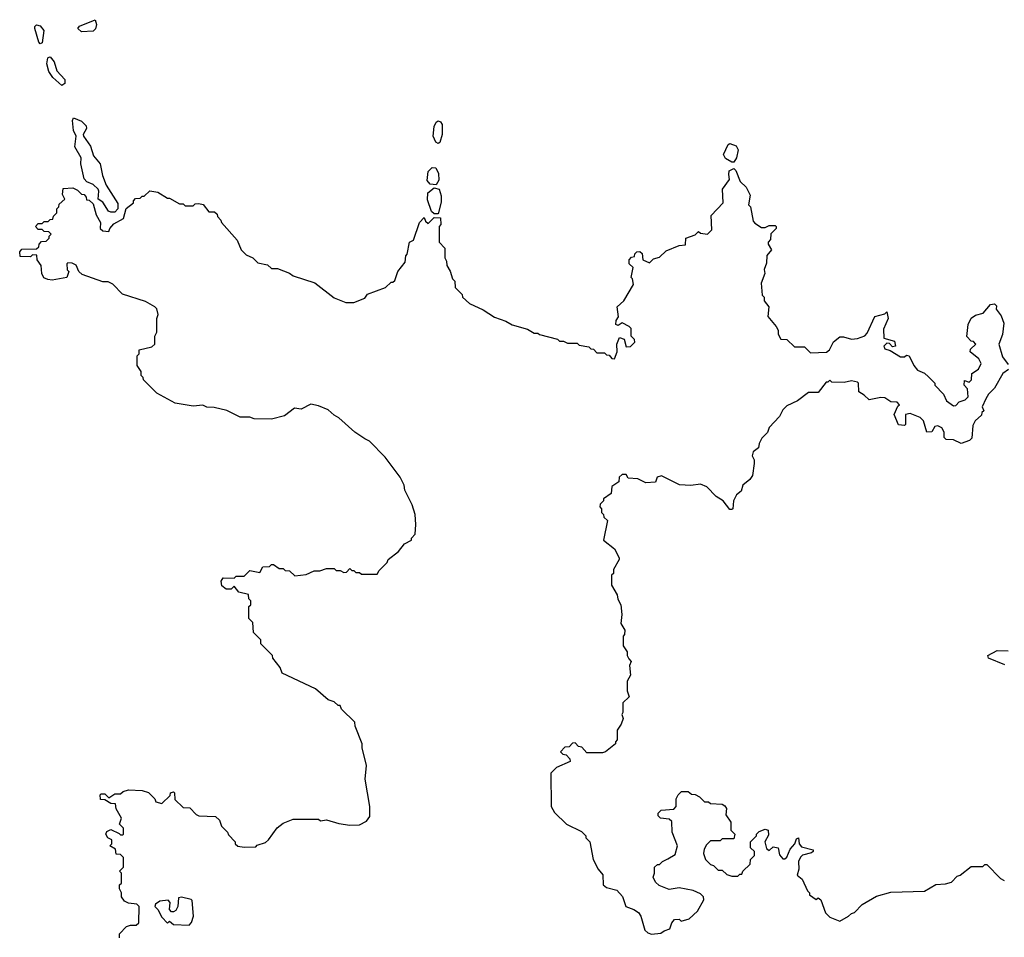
# Model space of a CAD drawing. Extents: x 2386897 to 2565480, y 579156 to 761880.
# Tile 184 of 191: x 2517020 to 2522045, y 725248 to 729930. Entities that reach past the tile are written whole.
import ezdxf

# ---------------------------------------------------------------- set-up
doc = ezdxf.new("R2010")
doc.units = 0

msp = doc.modelspace()

# ---------------------------------------------------------------- linework, layer by layer
at = {"layer": '0CON10XD'}
for points in [[(2517335, 729867.5), (2517317.5, 729885), (2517325, 729896.7), (2517405, 729930), (2517412.5, 729905), (2517406.1, 729883.9), (2517395, 729871.2), (2517335, 729867.5)], [(2517125, 729806.2), (2517118, 729815), (2517097.5, 729885), (2517096.7, 729895), (2517106.2, 729903.8), (2517125, 729898), (2517142.5, 729875), (2517135, 729811.2), (2517125, 729806.2)], [(2517235, 729594.2), (2517189.4, 729635), (2517168.6, 729665), (2517159.2, 729705), (2517164.2, 729735), (2517170.5, 729739.5), (2517175, 729741.2), (2517195.5, 729715.5), (2517209.6, 729669.6), (2517250, 729625), (2517251.2, 729605), (2517235, 729594.2)], [(2517485, 728947.1), (2517473.5, 728953.5), (2517445, 728999.2), (2517420, 729015), (2517424.2, 729055), (2517420, 729065), (2517395, 729088.8), (2517363, 729103), (2517348.3, 729118.3), (2517332.5, 729195), (2517333.3, 729225), (2517301.7, 729281.7), (2517308.8, 729335), (2517294, 729365), (2517288.8, 729415), (2517295, 729430), (2517335, 729412.5), (2517359.1, 729389.1), (2517360.8, 729375), (2517343.8, 729345), (2517346, 729335), (2517382, 729285), (2517396.7, 729235), (2517431.4, 729195), (2517443.3, 729135), (2517461.4, 729085), (2517521.7, 728991.7), (2517521.2, 728965), (2517505, 728948), (2517485, 728947.1)], [(2519155, 729298.8), (2519144.3, 729304.3), (2519130, 729335), (2519135.8, 729385), (2519145, 729406.7), (2519155, 729413.8), (2519168.3, 729408.3), (2519176, 729395), (2519175.9, 729344.1), (2519165, 729303.3), (2519155, 729298.8)], [(2520665, 729202.5), (2520655, 729202.5), (2520622, 729222), (2520611.7, 729241.7), (2520635, 729292.5), (2520645, 729297.5), (2520676.1, 729286.1), (2520686.4, 729266.4), (2520677.5, 729225), (2520665, 729202.5)], [(2517530, 725245), (2517530, 725265), (2517565, 725302.5), (2517585, 725310), (2517615, 725310), (2517628.3, 725321.7), (2517630, 725405), (2517617, 725417), (2517575, 725422.5), (2517555, 725432.5), (2517540, 725455), (2517540, 725475), (2517530, 725495), (2517530, 725515), (2517540, 725525), (2517540, 725575), (2517530, 725585), (2517550, 725605), (2517550, 725655), (2517535, 725670), (2517511.7, 725671.7), (2517508.3, 725698.3), (2517480, 725715), (2517490, 725725), (2517490, 725745), (2517470, 725755), (2517460, 725775), (2517465, 725787.5), (2517485, 725797.5), (2517528.3, 725778.3), (2517535, 725770), (2517545, 725770), (2517550, 725775), (2517550, 725805), (2517530, 725825), (2517540, 725855), (2517513, 725903), (2517508.3, 725928.3), (2517485, 725930), (2517455, 725950), (2517431.7, 725951.7), (2517430, 725975), (2517435, 725980), (2517455, 725980), (2517475, 725960), (2517505, 725980), (2517535, 725980), (2517548.3, 725991.7), (2517575, 726000), (2517645, 725996.7), (2517677, 725987), (2517710, 725955), (2517715, 725940), (2517745, 725930), (2517788.3, 725971.7), (2517790, 725985), (2517805, 725990), (2517810, 725985), (2517811.7, 725951.7), (2517855, 725910), (2517888.3, 725908.3), (2517920, 725875), (2517935, 725867.5), (2518020, 725865), (2518040, 725845), (2518050, 725815), (2518080, 725785), (2518085, 725770), (2518120, 725735), (2518120, 725725), (2518133, 725713), (2518165, 725707.5), (2518225, 725710), (2518231.7, 725718.3), (2518275, 725732.5), (2518290, 725745), (2518333.6, 725806.4), (2518365, 725830), (2518415, 725850), (2518545, 725850), (2518555, 725842.5), (2518585, 725847.5), (2518648.3, 725828.3), (2518705, 725820), (2518755, 725822.5), (2518789.3, 725840.7), (2518806.7, 725865), (2518806.7, 725915), (2518783.3, 726055), (2518790, 726125), (2518767.5, 726215), (2518767.5, 726235), (2518732.5, 726325), (2518730, 726345), (2518661.7, 726411.7), (2518655, 726430), (2518645, 726430), (2518625, 726450), (2518595, 726460), (2518530, 726515), (2518360, 726595), (2518350, 726625), (2518311.7, 726671.7), (2518310, 726685), (2518250, 726745), (2518250, 726765), (2518213, 726803), (2518210, 726855), (2518190, 726875), (2518190, 726935), (2518200, 726945), (2518200, 726965), (2518190, 726975), (2518187, 726997), (2518138.8, 727008.8), (2518115, 727040), (2518100, 727025), (2518074.1, 727024.1), (2518051.7, 727041.7), (2518047.5, 727065), (2518058.3, 727081.7), (2518115, 727080), (2518125, 727090), (2518165, 727090), (2518195, 727120), (2518245, 727110), (2518261.7, 727138.3), (2518295, 727140), (2518305, 727150), (2518315, 727150), (2518345, 727130), (2518365, 727130), (2518375, 727120), (2518397, 727117), (2518425, 727092.5), (2518481.7, 727098.3), (2518523, 727117), (2518551.7, 727118.3), (2518585, 727130), (2518625, 727130), (2518635, 727120), (2518655, 727120), (2518675, 727110), (2518688.3, 727111.7), (2518705, 727130), (2518715, 727120), (2518725, 727120), (2518735, 727110), (2518755, 727110), (2518765, 727100), (2518845, 727100), (2518855, 727120), (2518895, 727160), (2518900, 727175), (2518953, 727217), (2518983.6, 727256.4), (2519020, 727275), (2519020, 727285), (2519037.5, 727305), (2519042.5, 727355), (2519037.5, 727405), (2519022.5, 727455), (2518985, 727530), (2518982.5, 727555), (2518962.5, 727595), (2518885, 727697.5), (2518805, 727780), (2518781.7, 727791.7), (2518730, 727825), (2518649.3, 727899.3), (2518625, 727912.5), (2518595, 727940), (2518545, 727960), (2518505, 727967.5), (2518457, 727943), (2518423, 727947), (2518371.7, 727908.3), (2518305, 727892.5), (2518217, 727893), (2518195, 727902.5), (2518145, 727902.5), (2518076.4, 727936.4), (2518011.7, 727951.7), (2517975, 727952.5), (2517955, 727962.5), (2517905, 727957.5), (2517813, 727973), (2517720, 728025), (2517651.7, 728091.7), (2517650, 728105), (2517640, 728115), (2517640, 728135), (2517620, 728165), (2517620, 728215), (2517630, 728225), (2517630, 728245), (2517695, 728260), (2517710, 728275), (2517710, 728315), (2517720, 728335), (2517720, 728405), (2517727.5, 728425), (2517720, 728455), (2517710, 728465), (2517661.7, 728491.7), (2517545, 728530), (2517495, 728580), (2517471.7, 728591.7), (2517445, 728592.5), (2517339.3, 728629.3), (2517322.5, 728645), (2517308.3, 728678.3), (2517287, 728687), (2517265, 728690), (2517260, 728685), (2517263, 728653), (2517270, 728645), (2517260, 728615), (2517185, 728601.2), (2517163.6, 728603.6), (2517143.6, 728613.6), (2517132.5, 728635), (2517130, 728675), (2517110, 728705), (2517108.3, 728728.3), (2517085, 728730), (2517075, 728720), (2517021.7, 728721.7), (2517020, 728745), (2517031.7, 728758.3), (2517105, 728760), (2517118.3, 728771.7), (2517120, 728785), (2517131.7, 728798.3), (2517155, 728800), (2517170, 728815), (2517170, 728825), (2517180, 728835), (2517168.3, 728848.3), (2517145, 728850), (2517135, 728860), (2517115, 728860), (2517100, 728875), (2517115, 728890), (2517135, 728890), (2517145, 728900), (2517165, 728900), (2517175, 728910), (2517188.3, 728911.7), (2517191.7, 728928.3), (2517210, 728945), (2517210, 728965), (2517220, 728975), (2517221.7, 728988.3), (2517250, 729015), (2517238.3, 729038.3), (2517241.7, 729068.3), (2517291.7, 729071.7), (2517315, 729060), (2517335, 729040), (2517348.3, 729038.3), (2517360, 729025), (2517361.7, 729011.7), (2517375, 729010), (2517395, 728990), (2517410, 728935), (2517432.5, 728895), (2517430, 728865), (2517445, 728852.5), (2517475, 728850), (2517480, 728865), (2517501.1, 728888.9), (2517550, 728915), (2517563, 728967), (2517600, 728995), (2517600, 729005), (2517611.7, 729018.3), (2517635, 729020), (2517645, 729030), (2517655, 729030), (2517685, 729057.5), (2517725, 729050), (2517775, 729020), (2517785, 729020), (2517835, 728990), (2517855, 728990), (2517865, 728980), (2517905, 728980), (2517915, 728990), (2517935, 728992.5), (2517957, 728987), (2517985, 728950), (2518015, 728950), (2518028.3, 728938.3), (2518030, 728925), (2518047, 728907), (2518050, 728895), (2518130, 728805), (2518150, 728755), (2518175, 728730), (2518210, 728715), (2518235, 728690), (2518285, 728680), (2518305, 728660), (2518335, 728660), (2518397, 728637), (2518415, 728622.5), (2518527, 728587), (2518625, 728510), (2518685, 728487.5), (2518725, 728487.5), (2518781.7, 728508.3), (2518795, 728530), (2518887, 728563), (2518915, 728590), (2518925, 728590), (2518935, 728600), (2518950, 728645), (2518987, 728693), (2518990, 728725), (2518997, 728733), (2519010, 728795), (2519030, 728805), (2519060, 728895), (2519085, 728920), (2519091.7, 728901.7), (2519105, 728890), (2519135, 728920), (2519168.3, 728918.3), (2519170, 728885), (2519160, 728875), (2519160, 728795), (2519190, 728765), (2519190, 728715), (2519198.3, 728698.3), (2519200, 728675), (2519217, 728647), (2519228.3, 728608.3), (2519240, 728595), (2519243, 728563), (2519278.3, 728528.3), (2519280, 728515), (2519315, 728482.5), (2519385, 728450), (2519443, 728413), (2519501.7, 728391.7), (2519533, 728373), (2519611.7, 728351.7), (2519645, 728330), (2519665, 728330), (2519673, 728323), (2519765, 728300), (2519775, 728290), (2519795, 728290), (2519815, 728280), (2519865, 728280), (2519875, 728270), (2519925, 728260), (2519935, 728250), (2519948.3, 728248.3), (2519965, 728230), (2520005, 728230), (2520015, 728220), (2520028.3, 728218.3), (2520041.7, 728201.7), (2520055, 728200), (2520070, 728235), (2520067.5, 728275), (2520081.7, 728308.3), (2520105, 728300), (2520115, 728260), (2520137, 728263), (2520160, 728285), (2520158.3, 728298.3), (2520140, 728315), (2520140, 728355), (2520130, 728365), (2520095, 728382.5), (2520075, 728370), (2520062.5, 728375), (2520063.3, 728395), (2520076.2, 728413.8), (2520070, 728465), (2520102.5, 728495), (2520151.7, 728578.3), (2520147, 728607), (2520140, 728615), (2520150, 728665), (2520130, 728685), (2520130, 728705), (2520141.7, 728718.3), (2520158.3, 728721.7), (2520160, 728735), (2520170, 728745), (2520185, 728747.5), (2520197, 728737), (2520200, 728705), (2520235, 728690), (2520255, 728710), (2520285, 728717.5), (2520319.3, 728750.7), (2520385, 728777.5), (2520418.3, 728781.7), (2520420, 728815), (2520467, 728833), (2520485, 728850), (2520495, 728840), (2520530, 728835), (2520551.7, 728858.3), (2520548.3, 728931.7), (2520610, 728995), (2520606.7, 729065), (2520642.5, 729115), (2520639.3, 729139.3), (2520641.2, 729158.8), (2520665, 729170), (2520675, 729160), (2520697.5, 729105), (2520727.5, 729075), (2520747.5, 729035), (2520740, 728985), (2520750, 728975), (2520762.5, 728902.5), (2520771.7, 728891.7), (2520805, 728870), (2520825, 728870), (2520845, 728880), (2520875, 728880), (2520880, 728875), (2520880, 728865), (2520853, 728837), (2520851.7, 728808.3), (2520840, 728795), (2520840, 728785), (2520857.5, 728755), (2520833, 728727), (2520831.7, 728688.3), (2520820, 728655), (2520822.5, 728635), (2520803.3, 728585), (2520810, 728525), (2520820, 728515), (2520820, 728495), (2520842.5, 728465), (2520837.5, 728415), (2520880, 728365), (2520890, 728345), (2520890, 728325), (2520905, 728300), (2520935, 728297.5), (2520975, 728260), (2521025, 728260), (2521055, 728230), (2521137, 728233), (2521152.5, 728245), (2521173.6, 728286.4), (2521205, 728312.5), (2521225, 728312.5), (2521265, 728300), (2521295, 728302.5), (2521333, 728317), (2521345, 728330), (2521383.6, 728416.4), (2521435, 728430), (2521445, 728440), (2521452.5, 728405), (2521428.3, 728351.7), (2521430, 728305), (2521485, 728290), (2521490, 728265), (2521475, 728260), (2521458.3, 728278.3), (2521445, 728280), (2521430, 728265), (2521435, 728250), (2521461.7, 728241.7), (2521515, 728210), (2521535, 728210), (2521545, 728217.5), (2521560, 728215), (2521582.5, 728165), (2521602.3, 728142.3), (2521637, 728127), (2521658.3, 728108.3), (2521690, 728075), (2521690, 728065), (2521735, 728020), (2521750, 727985), (2521785, 727960), (2521798.3, 727961.7), (2521815, 727980), (2521845, 727990), (2521860, 728005), (2521857, 728047)], [(2519145, 729086.7), (2519115, 729090), (2519100.3, 729110.3), (2519104.4, 729155.6), (2519125, 729176), (2519143.8, 729173.8), (2519156.7, 729145), (2519158.3, 729111.7), (2519145, 729086.7)], [(2519155, 728940), (2519135, 728940), (2519121.7, 728951.7), (2519101.7, 729011.7), (2519102.9, 729047.1), (2519135, 729072.5), (2519160, 729065), (2519171.7, 729031.7), (2519171.7, 728998.3), (2519155, 728940)], [(2521857, 728047), (2521840, 728065), (2521841.7, 728088.3), (2521865, 728080), (2521878.3, 728091.7), (2521880, 728125), (2521913, 728147), (2521927.5, 728175), (2521915, 728200), (2521870, 728235), (2521871.7, 728248.3), (2521900, 728275), (2521888.3, 728288.3), (2521875, 728290), (2521853, 728313), (2521860, 728375), (2521875, 728407.5), (2521898.3, 728421.7), (2521937, 728433), (2521973.6, 728476.4), (2521995, 728480), (2522005, 728470), (2522003, 728453), (2522028.3, 728418.3), (2522041.7, 728381.7), (2522036.4, 728323.6), (2522017.5, 728275), (2522035, 728210), (2522065, 728170)], [(2522066.7, 728145), (2522037.5, 728125), (2521995, 728050), (2521965, 728020), (2521950, 727995), (2521932.5, 727955), (2521940, 727935), (2521930, 727925), (2521928.3, 727911.7), (2521897, 727883), (2521885, 727860), (2521880, 727795), (2521867, 727783), (2521825, 727767.5), (2521785, 727786.7), (2521748.3, 727788.3), (2521738.3, 727798.3), (2521737.5, 727825), (2521726.7, 727846.7), (2521705, 727857.5), (2521690, 727855), (2521675, 727827.5), (2521650, 727825), (2521633, 727883), (2521615, 727900), (2521565, 727920), (2521540, 727915), (2521540, 727865), (2521535, 727860), (2521505, 727862.5), (2521482.5, 727915), (2521501.7, 727958.3), (2521510, 727965), (2521498.3, 727978.3), (2521465, 727980), (2521435, 728000), (2521415, 728002.5), (2521355, 727990), (2521330, 728015), (2521301.7, 728031.7), (2521300, 728075), (2521295, 728080), (2521265, 728087.5), (2521228.3, 728078.3), (2521165, 728080), (2521155, 728090), (2521145, 728080), (2521135, 728080), (2521095, 728027.5), (2521045, 728027.5), (2520990, 727985), (2520935, 727960), (2520915, 727940), (2520897.5, 727905), (2520845, 727850), (2520836.1, 727823.9), (2520807.5, 727795), (2520793, 727767), (2520790, 727745), (2520762.5, 727725), (2520757.5, 727705), (2520767.5, 727685), (2520767.5, 727665), (2520760, 727605), (2520746.4, 727583.6), (2520710, 727555), (2520702.5, 727525), (2520677.5, 727505), (2520662.5, 727475), (2520660, 727435), (2520655, 727430), (2520645, 727430), (2520610, 727475), (2520575, 727497.5), (2520527, 727547), (2520495, 727560), (2520445, 727552.5), (2520387, 727557), (2520295, 727602.5), (2520273.6, 727596.4), (2520265, 727570), (2520215, 727566.7), (2520175, 727587.5), (2520125, 727590), (2520115, 727610), (2520095, 727610), (2520080, 727595), (2520078.3, 727571.7), (2520041.7, 727548.3), (2520038.3, 727511.7), (2520000, 727485), (2520000, 727475), (2519981.7, 727458.3), (2519980, 727445), (2519990, 727435), (2519990, 727415), (2520000, 727405), (2520001.7, 727391.7), (2520020, 727375), (2520000, 727275), (2520055, 727230), (2520080, 727185), (2520080, 727175), (2520050, 727125), (2520050, 727105), (2520040, 727095), (2520040, 727045), (2520070, 726995), (2520073, 726973), (2520087.5, 726945), (2520092.5, 726895), (2520088.3, 726848.3), (2520107.5, 726815), (2520107, 726793), (2520100, 726785), (2520100, 726735), (2520120, 726705), (2520120, 726685), (2520128.3, 726668.3), (2520140, 726655), (2520132.5, 726635), (2520137.5, 726585), (2520120, 726555), (2520120, 726505), (2520130, 726475), (2520097.5, 726445), (2520097.5, 726395), (2520092.5, 726385), (2520100, 726365), (2520090, 726335), (2520070, 726305), (2520070, 726255), (2520060, 726245), (2520060, 726235), (2520010, 726195), (2519995, 726190), (2519915, 726190), (2519888.3, 726218.3), (2519871.7, 726221.7), (2519855, 726240), (2519841.7, 726238.3), (2519825, 726220), (2519801.7, 726218.3), (2519780, 726195), (2519791.7, 726181.7), (2519808.3, 726178.3), (2519828.3, 726158.3), (2519830, 726145), (2519760, 726115), (2519730, 726085), (2519732.5, 725915), (2519750, 725885), (2519810, 725825), (2519887, 725787), (2519910, 725765), (2519910, 725755), (2519930, 725735), (2519947.5, 725645), (2519972.5, 725595), (2519996.4, 725566.4), (2519997.5, 725515), (2520015, 725502.5), (2520068.3, 725488.3), (2520096.1, 725456.1), (2520113.3, 725405), (2520155, 725390), (2520177.5, 725375), (2520190, 725355), (2520210, 725285), (2520225, 725270), (2520245, 725263.3), (2520291.7, 725268.3), (2520308.3, 725281.7), (2520338.3, 725291.7), (2520348.3, 725321.7), (2520361.7, 725338.3), (2520385, 725340), (2520395, 725330), (2520437, 725343), (2520479.3, 725380.7), (2520511.7, 725438.3), (2520510, 725455), (2520495, 725470), (2520457, 725487), (2520385, 725500), (2520335, 725492.5), (2520283, 725513), (2520265, 725530), (2520252.5, 725555), (2520260, 725575), (2520260, 725605), (2520275, 725620), (2520285, 725620), (2520300, 725635), (2520328.3, 725648.3), (2520365, 725670), (2520377.5, 725715), (2520350, 725785), (2520348.3, 725838.3), (2520335, 725850), (2520290, 725855), (2520278.3, 725868.3), (2520278.3, 725881.7), (2520293, 725897), (2520358.3, 725901.7), (2520370, 725915), (2520370, 725955), (2520380, 725975), (2520398.3, 725991.7), (2520431.7, 725991.7), (2520448.3, 725978.3), (2520467, 725977), (2520490, 725965), (2520515, 725940), (2520535, 725940), (2520545, 725930), (2520605, 725926.7), (2520619.3, 725919.3), (2520627.5, 725905), (2520623, 725873), (2520650, 725835), (2520650, 725795), (2520670, 725775), (2520665, 725750), (2520605, 725750), (2520595, 725740), (2520545, 725740), (2520525, 725720), (2520513, 725697), (2520510, 725675), (2520520, 725645), (2520545, 725620), (2520560, 725615), (2520585, 725590), (2520605, 725590), (2520628.3, 725568.3), (2520655, 725560), (2520685, 725560), (2520695, 725570), (2520705, 725570), (2520710, 725585), (2520748.3, 725621.7), (2520750, 725645), (2520770, 725665), (2520770, 725685), (2520750, 725705), (2520750, 725735), (2520780, 725765), (2520780, 725775), (2520793, 725787), (2520825, 725800), (2520840, 725795), (2520841.7, 725768.3), (2520822.5, 725735), (2520831.7, 725701.7), (2520845, 725690), (2520865, 725710), (2520890, 725705), (2520898.3, 725668.3), (2520915, 725647.5), (2520925, 725647.5), (2520935, 725657.5), (2520952.4, 725697.6), (2520976.7, 725725), (2520985, 725750), (2520995, 725756.2), (2520998.8, 725725), (2521009.5, 725709.5), (2521070, 725695), (2521070, 725685), (2521060.7, 725679.3), (2521015, 725666.2), (2521005, 725656.7), (2520994.3, 725635), (2520996.2, 725595), (2520987.5, 725565), (2521013.8, 725543.8), (2521040, 725485), (2521050, 725475), (2521050, 725465), (2521085, 725440), (2521095, 725450), (2521108.3, 725438.3), (2521133, 725373), (2521155, 725350), (2521205, 725330), (2521250, 725355), (2521265, 725370), (2521280, 725375), (2521320, 725415), (2521393, 725457), (2521465, 725477.5), (2521637, 725483), (2521695, 725517.5), (2521745, 725520), (2521775, 725530), (2521805, 725560), (2521820, 725565), (2521875, 725610), (2521935, 725610), (2521945, 725620), (2521955, 725620), (2522025, 725547.5), (2522045, 725537.5)], [(2522048.3, 726638.3), (2521965, 726672.5), (2521960, 726685), (2522008.3, 726711.7), (2522065, 726710)], [(2517885, 725310), (2517896.7, 725323.3), (2517907.5, 725355), (2517900, 725435), (2517895, 725440), (2517845, 725453.3), (2517830, 725450), (2517827.5, 725405), (2517817.5, 725385), (2517805, 725377.5), (2517795, 725377.5), (2517785, 725390), (2517787.5, 725425), (2517777, 725437), (2517735, 725432.5), (2517713, 725417), (2517710, 725405), (2517725, 725390), (2517745, 725350), (2517775, 725320), (2517785, 725330), (2517805, 725312.5), (2517885, 725310)]]:
    msp.add_lwpolyline(points, dxfattribs=at)

doc.saveas('drawing.dxf')
